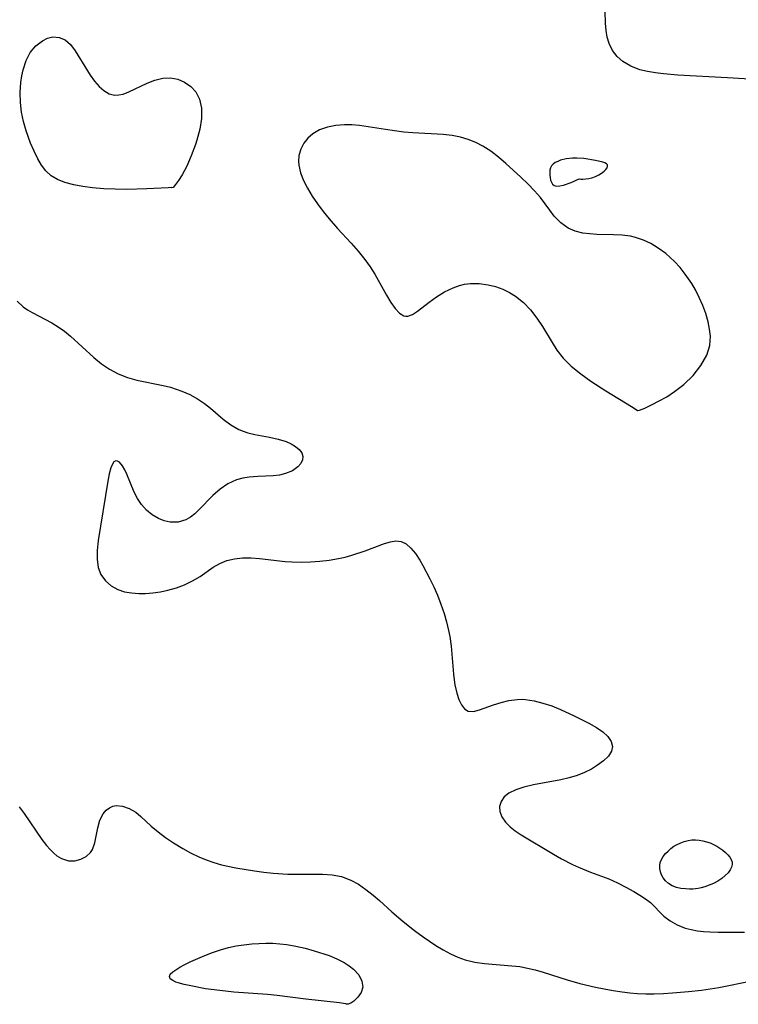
# Model space of a CAD drawing. Header units: metres. Extents: x 1073367 to 1082519, y 1569854 to 1574957.
# Tile 115 of 256: x 1074892 to 1075016, y 1572949 to 1573118. Entities that reach past the tile are written whole.
import ezdxf

# ---------------------------------------------------------------- set-up
doc = ezdxf.new("R2010")
doc.units = ezdxf.units.M
doc.layers.add('CGG_CurvaNivelLidar_v1', color=253, linetype='Continuous', lineweight=30)

msp = doc.modelspace()

# ---------------------------------------------------------------- linework, layer by layer
at = {"layer": 'CGG_CurvaNivelLidar_v1'}
for p, q in [((1074993.0243, 1573117.5938, 66.5), (1074992.9307, 1573121.7771, 66.5)), ((1074993.1163, 1573116.3727, 66.5), (1074993.0243, 1573117.5938, 66.5)), ((1074993.3039, 1573115.2062, 66.5), (1074993.1163, 1573116.3727, 66.5)), ((1074895.125, 1573113.7302, 66.5), (1074896.2488, 1573114.599, 66.5)), ((1074896.2488, 1573114.599, 66.5), (1074897.122, 1573115.0186, 66.5)), ((1074897.122, 1573115.0186, 66.5), (1074898.0146, 1573115.2336, 66.5)), ((1074898.0146, 1573115.2336, 66.5), (1074899.1419, 1573115.1726, 66.5)), ((1074899.1419, 1573115.1726, 66.5), (1074900.1779, 1573114.7349, 66.5)), ((1074900.1779, 1573114.7349, 66.5), (1074901.0631, 1573113.9401, 66.5)), ((1074901.0631, 1573113.9401, 66.5), (1074901.8542, 1573112.8832, 66.5)), ((1074993.6253, 1573114.11, 66.5), (1074993.3039, 1573115.2062, 66.5)), ((1074994.2116, 1573112.9375, 66.5), (1074993.6253, 1573114.11, 66.5)), ((1074893.4399, 1573111.1792, 66.5), (1074894.1622, 1573112.566, 66.5)), ((1074894.1622, 1573112.566, 66.5), (1074895.125, 1573113.7302, 66.5)), ((1074901.8542, 1573112.8832, 66.5), (1074903.9698, 1573109.4272, 66.5)), ((1074995.0093, 1573111.9005, 66.5), (1074994.2116, 1573112.9375, 66.5)), ((1074892.9204, 1573109.6064, 66.5), (1074893.4399, 1573111.1792, 66.5)), ((1074995.9979, 1573111.0199, 66.5), (1074995.0093, 1573111.9005, 66.5)), ((1074997.3786, 1573110.2096, 66.5), (1074995.9979, 1573111.0199, 66.5)), ((1074892.6869, 1573108.5387, 66.5), (1074892.9204, 1573109.6064, 66.5)), ((1074903.9698, 1573109.4272, 66.5), (1074904.4762, 1573108.6521, 66.5)), ((1074998.9465, 1573109.618, 66.5), (1074997.3786, 1573110.2096, 66.5)), ((1075000.2442, 1573109.2947, 66.5), (1074998.9465, 1573109.618, 66.5)), ((1075001.6057, 1573109.0582, 66.5), (1075000.2442, 1573109.2947, 66.5)), ((1075003.0163, 1573108.8843, 66.5), (1075001.6057, 1573109.0582, 66.5)), ((1075005.4635, 1573108.6854, 66.5), (1075003.0163, 1573108.8843, 66.5)), ((1074892.4045, 1573105.7143, 66.5), (1074892.5231, 1573107.4326, 66.5)), ((1074892.5231, 1573107.4326, 66.5), (1074892.6869, 1573108.5387, 66.5)), ((1074904.4762, 1573108.6521, 66.5), (1074905.2049, 1573107.644, 66.5)), ((1074905.2049, 1573107.644, 66.5), (1074905.9732, 1573106.7476, 66.5)), ((1074911.0943, 1573105.7937, 66.5), (1074914.2425, 1573107.2968, 66.5)), ((1074914.2425, 1573107.2968, 66.5), (1074915.5724, 1573107.8093, 66.5)), ((1074915.5724, 1573107.8093, 66.5), (1074916.9225, 1573108.149, 66.5)), ((1074916.9225, 1573108.149, 66.5), (1074918.2582, 1573108.2337, 66.5)), ((1074918.2582, 1573108.2337, 66.5), (1074919.5054, 1573108.0037, 66.5)), ((1074919.5054, 1573108.0037, 66.5), (1074920.6744, 1573107.4931, 66.5)), ((1074920.6744, 1573107.4931, 66.5), (1074921.728, 1573106.7405, 66.5)), ((1075014.0143, 1573108.2405, 66.5), (1075005.4635, 1573108.6854, 66.5)), ((1075021.421, 1573107.7776, 66.5), (1075014.0143, 1573108.2405, 66.5)), ((1074892.4537, 1573103.9667, 66.5), (1074892.4045, 1573105.7143, 66.5)), ((1074905.9732, 1573106.7476, 66.5), (1074906.7893, 1573106.0136, 66.5)), ((1074906.7893, 1573106.0136, 66.5), (1074907.734, 1573105.4726, 66.5)), ((1074907.734, 1573105.4726, 66.5), (1074908.6538, 1573105.2619, 66.5)), ((1074910.1068, 1573105.4352, 66.5), (1074911.0943, 1573105.7937, 66.5)), ((1074921.728, 1573106.7405, 66.5), (1074922.5936, 1573105.8063, 66.5)), ((1074922.5936, 1573105.8063, 66.5), (1074923.2321, 1573104.5555, 66.5)), ((1074892.6649, 1573102.3323, 66.5), (1074892.4537, 1573103.9667, 66.5)), ((1074908.6538, 1573105.2619, 66.5), (1074909.3851, 1573105.2813, 66.5)), ((1074909.3851, 1573105.2813, 66.5), (1074910.1068, 1573105.4352, 66.5)), ((1074923.2321, 1573104.5555, 66.5), (1074923.564, 1573102.9855, 66.5)), ((1074893.011, 1573100.7122, 66.5), (1074892.6649, 1573102.3323, 66.5)), ((1074923.564, 1573102.9855, 66.5), (1074923.5575, 1573101.2582, 66.5)), ((1074893.4646, 1573099.1213, 66.5), (1074893.011, 1573100.7122, 66.5)), ((1074923.5575, 1573101.2582, 66.5), (1074923.2769, 1573099.3965, 66.5)), ((1074894.2205, 1573097.0213, 66.5), (1074893.4646, 1573099.1213, 66.5)), ((1074923.2769, 1573099.3965, 66.5), (1074922.7846, 1573097.4841, 66.5)), ((1074943.8904, 1573099.2741, 67), (1074942.7008, 1573098.6224, 67)), ((1074945.239, 1573099.7347, 67), (1074943.8904, 1573099.2741, 67)), ((1074946.6686, 1573100.033, 67), (1074945.239, 1573099.7347, 67)), ((1074948.1723, 1573100.1655, 67), (1074946.6686, 1573100.033, 67)), ((1074949.4358, 1573100.1381, 67), (1074948.1723, 1573100.1655, 67)), ((1074950.7259, 1573100.0149, 67), (1074949.4358, 1573100.1381, 67)), ((1074955.1869, 1573099.3142, 67), (1074950.7259, 1573100.0149, 67)), ((1074956.7641, 1573099.091, 67), (1074955.1869, 1573099.3142, 67)), ((1074958.3522, 1573098.9114, 67), (1074956.7641, 1573099.091, 67)), ((1074959.9149, 1573098.7867, 67), (1074958.3522, 1573098.9114, 67)), ((1074965.1398, 1573098.4717, 67), (1074959.9149, 1573098.7867, 67)), ((1074894.8202, 1573095.6222, 66.5), (1074894.2205, 1573097.0213, 66.5)), ((1074922.7846, 1573097.4841, 66.5), (1074922.5494, 1573096.7449, 66.5)), ((1074941.8393, 1573097.8749, 67), (1074941.1482, 1573096.9824, 67)), ((1074942.7008, 1573098.6224, 67), (1074941.8393, 1573097.8749, 67)), ((1074966.6449, 1573098.3052, 67), (1074965.1398, 1573098.4717, 67)), ((1074968.1137, 1573098.0316, 67), (1074966.6449, 1573098.3052, 67)), ((1074969.4413, 1573097.6435, 67), (1074968.1137, 1573098.0316, 67)), ((1074970.7239, 1573097.1285, 67), (1074969.4413, 1573097.6435, 67)), ((1074971.9541, 1573096.4937, 67), (1074970.7239, 1573097.1285, 67)), ((1074895.4641, 1573094.3092, 66.5), (1074894.8202, 1573095.6222, 66.5)), ((1074922.5494, 1573096.7449, 66.5), (1074921.8345, 1573094.8264, 66.5)), ((1074940.6406, 1573095.9777, 67), (1074940.3394, 1573094.8873, 67)), ((1074941.1482, 1573096.9824, 67), (1074940.6406, 1573095.9777, 67)), ((1074973.328, 1573095.6051, 67), (1074971.9541, 1573096.4937, 67)), ((1074974.6381, 1573094.6015, 67), (1074973.328, 1573095.6051, 67)), ((1074896.1032, 1573093.2013, 66.5), (1074895.4641, 1573094.3092, 66.5)), ((1074921.8345, 1573094.8264, 66.5), (1074921.0446, 1573093.0659, 66.5)), ((1074940.3394, 1573094.8873, 67), (1074940.2678, 1573093.8394, 67)), ((1074940.2678, 1573093.8394, 67), (1074940.3176, 1573093.2247, 67)), ((1074975.902, 1573093.524, 67), (1074974.6381, 1573094.6015, 67)), ((1074984.3906, 1573093.662, 67), (1074984.0281, 1573093.411, 67)), ((1074984.8104, 1573093.8718, 67), (1074984.3906, 1573093.662, 67)), ((1074985.2712, 1573094.0477, 67), (1074984.8104, 1573093.8718, 67)), ((1074986.2705, 1573094.3089, 67), (1074985.2712, 1573094.0477, 67)), ((1074987.3275, 1573094.4368, 67), (1074986.2705, 1573094.3089, 67)), ((1074988.1222, 1573094.4287, 67), (1074987.3275, 1573094.4368, 67)), ((1074989.312, 1573094.3334, 67), (1074988.1222, 1573094.4287, 67)), ((1074991.298, 1573094.0413, 67), (1074989.312, 1573094.3334, 67)), ((1074992.5911, 1573093.7268, 67), (1074991.298, 1573094.0413, 67)), ((1074992.9313, 1573093.5929, 67), (1074992.5911, 1573093.7268, 67)), ((1074896.8436, 1573092.2288, 66.5), (1074896.1032, 1573093.2013, 66.5)), ((1074897.7627, 1573091.4113, 66.5), (1074896.8436, 1573092.2288, 66.5)), ((1074921.0446, 1573093.0659, 66.5), (1074920.2429, 1573091.5517, 66.5)), ((1074940.3176, 1573093.2247, 67), (1074940.6205, 1573091.9138, 67)), ((1074978.4922, 1573091.1329, 67), (1074975.902, 1573093.524, 67)), ((1074983.4682, 1573092.3664, 67), (1074983.4299, 1573091.9458, 67)), ((1074983.4299, 1573091.9458, 67), (1074983.4411, 1573091.5118, 67)), ((1074983.5678, 1573092.7591, 67), (1074983.4682, 1573092.3664, 67)), ((1074983.7455, 1573093.1077, 67), (1074983.5678, 1573092.7591, 67)), ((1074984.0281, 1573093.411, 67), (1074983.7455, 1573093.1077, 67)), ((1074992.3611, 1573091.8419, 67), (1074992.789, 1573092.163, 67)), ((1074992.789, 1573092.163, 67), (1074993.1034, 1573092.4747, 67)), ((1074993.1945, 1573093.4359, 67), (1074992.9313, 1573093.5929, 67)), ((1074993.1034, 1573092.4747, 67), (1074993.2883, 1573092.758, 67)), ((1074993.3516, 1573093.2474, 67), (1074993.1945, 1573093.4359, 67)), ((1074993.2883, 1573092.758, 67), (1074993.3772, 1573093.0183, 67)), ((1074993.3772, 1573093.0183, 67), (1074993.3516, 1573093.2474, 67)), ((1074898.8305, 1573090.7662, 66.5), (1074897.7627, 1573091.4113, 66.5)), ((1074900.0891, 1573090.2646, 66.5), (1074898.8305, 1573090.7662, 66.5)), ((1074901.6423, 1573089.862, 66.5), (1074900.0891, 1573090.2646, 66.5)), ((1074919.6479, 1573090.588, 66.5), (1074919.1287, 1573089.869, 66.5)), ((1074920.2429, 1573091.5517, 66.5), (1074919.6479, 1573090.588, 66.5)), ((1074940.6205, 1573091.9138, 67), (1074941.1398, 1573090.5854, 67)), ((1074941.1398, 1573090.5854, 67), (1074941.8232, 1573089.2475, 67)), ((1074979.6862, 1573089.9878, 67), (1074978.4922, 1573091.1329, 67)), ((1074983.4411, 1573091.5118, 67), (1074983.4945, 1573091.0786, 67)), ((1074983.4945, 1573091.0786, 67), (1074983.5871, 1573090.6616, 67)), ((1074983.5871, 1573090.6616, 67), (1074983.7204, 1573090.2789, 67)), ((1074983.7204, 1573090.2789, 67), (1074983.9006, 1573089.9525, 67)), ((1074985.8272, 1573089.7993, 67), (1074987.1083, 1573090.2339, 67)), ((1074987.1083, 1573090.2339, 67), (1074988.5, 1573090.8511, 67)), ((1074988.5, 1573090.8511, 67), (1074988.7947, 1573090.8109, 67)), ((1074988.7947, 1573090.8109, 67), (1074989.1543, 1573090.8174, 67)), ((1074989.1543, 1573090.8174, 67), (1074990.1297, 1573090.931, 67)), ((1074990.1297, 1573090.931, 67), (1074990.6817, 1573091.0604, 67)), ((1074990.6817, 1573091.0604, 67), (1074991.2792, 1573091.2685, 67)), ((1074991.2792, 1573091.2685, 67), (1074991.8484, 1573091.5359, 67)), ((1074991.8484, 1573091.5359, 67), (1074992.3611, 1573091.8419, 67)), ((1074903.1923, 1573089.5625, 66.5), (1074901.6423, 1573089.862, 66.5)), ((1074904.8782, 1573089.3265, 66.5), (1074903.1923, 1573089.5625, 66.5)), ((1074906.799, 1573089.1633, 66.5), (1074904.8782, 1573089.3265, 66.5)), ((1074908.7642, 1573089.0819, 66.5), (1074906.799, 1573089.1633, 66.5)), ((1074910.7097, 1573089.0623, 66.5), (1074908.7642, 1573089.0819, 66.5)), ((1074914.1859, 1573089.1385, 66.5), (1074910.7097, 1573089.0623, 66.5)), ((1074917.8486, 1573089.3365, 66.5), (1074914.1859, 1573089.1385, 66.5)), ((1074918.3582, 1573089.3539, 66.5), (1074917.8486, 1573089.3365, 66.5)), ((1074918.5, 1573089.3276, 66.5), (1074918.3582, 1573089.3539, 66.5)), ((1074918.6973, 1573089.3986, 66.5), (1074918.5, 1573089.3276, 66.5)), ((1074919.1287, 1573089.869, 66.5), (1074918.6973, 1573089.3986, 66.5)), ((1074941.8232, 1573089.2475, 67), (1074942.6298, 1573087.9066, 67)), ((1074980.8172, 1573088.8358, 67), (1074979.6862, 1573089.9878, 67)), ((1074981.8458, 1573087.6554, 67), (1074980.8172, 1573088.8358, 67)), ((1074983.9006, 1573089.9525, 67), (1074984.1825, 1573089.7225, 67)), ((1074984.1825, 1573089.7225, 67), (1074984.6323, 1573089.625, 67)), ((1074984.6323, 1573089.625, 67), (1074985.1961, 1573089.6624, 67)), ((1074985.1961, 1573089.6624, 67), (1074985.8272, 1573089.7993, 67)), ((1074942.6298, 1573087.9066, 67), (1074943.5224, 1573086.5791, 67)), ((1074983.4296, 1573085.4826, 67), (1074981.8458, 1573087.6554, 67)), ((1074943.5224, 1573086.5791, 67), (1074944.4905, 1573085.266, 67)), ((1074944.4905, 1573085.266, 67), (1074945.5255, 1573083.9794, 67)), ((1074984.2224, 1573084.4505, 67), (1074983.4296, 1573085.4826, 67)), ((1074945.5255, 1573083.9794, 67), (1074946.9589, 1573082.3564, 67)), ((1074985.318, 1573083.3201, 67), (1074984.2224, 1573084.4505, 67)), ((1074946.9589, 1573082.3564, 67), (1074949.3186, 1573079.8248, 67)), ((1074986.5795, 1573082.4203, 67), (1074985.318, 1573083.3201, 67)), ((1074987.8108, 1573081.8825, 67), (1074986.5795, 1573082.4203, 67)), ((1074989.1496, 1573081.5465, 67), (1074987.8108, 1573081.8825, 67)), ((1074990.3227, 1573081.3959, 67), (1074989.1496, 1573081.5465, 67)), ((1074991.5345, 1573081.3243, 67), (1074990.3227, 1573081.3959, 67)), ((1074994.4146, 1573081.2586, 67), (1074991.5345, 1573081.3243, 67)), ((1074995.8642, 1573081.1798, 67), (1074994.4146, 1573081.2586, 67)), ((1074997.2963, 1573081, 67), (1074995.8642, 1573081.1798, 67)), ((1074998.1729, 1573080.8104, 67), (1074997.2963, 1573081, 67)), ((1074999.525, 1573080.3581, 67), (1074998.1729, 1573080.8104, 67)), ((1075000.8297, 1573079.7396, 67), (1074999.525, 1573080.3581, 67)), ((1074949.3186, 1573079.8248, 67), (1074950.5355, 1573078.4504, 67)), ((1074950.5355, 1573078.4504, 67), (1074951.6679, 1573077.0359, 67)), ((1075002.0843, 1573078.9804, 67), (1075000.8297, 1573079.7396, 67)), ((1075003.3807, 1573078.0179, 67), (1075002.0843, 1573078.9804, 67)), ((1074951.6679, 1573077.0359, 67), (1074952.5575, 1573075.7645, 67)), ((1075004.133, 1573077.366, 67), (1075003.3807, 1573078.0179, 67)), ((1075004.8556, 1573076.6707, 67), (1075004.133, 1573077.366, 67)), ((1074952.5575, 1573075.7645, 67), (1074953.3687, 1573074.4711, 67)), ((1075005.8321, 1573075.615, 67), (1075004.8556, 1573076.6707, 67)), ((1075006.7422, 1573074.4902, 67), (1075005.8321, 1573075.615, 67)), ((1074953.3687, 1573074.4711, 67), (1074955.389, 1573070.8923, 67)), ((1075007.8356, 1573072.89, 67), (1075006.7422, 1573074.4902, 67)), ((1074965.3579, 1573071.4566, 67), (1074966.8376, 1573072.1705, 67)), ((1074966.8376, 1573072.1705, 67), (1074967.9416, 1573072.5607, 67)), ((1074967.9416, 1573072.5607, 67), (1074968.7768, 1573072.7606, 67)), ((1074968.7768, 1573072.7606, 67), (1074969.8033, 1573072.8986, 67)), ((1074969.8033, 1573072.8986, 67), (1074971.332, 1573072.8985, 67)), ((1074971.332, 1573072.8985, 67), (1074972.8657, 1573072.6873, 67)), ((1074972.8657, 1573072.6873, 67), (1074974.1256, 1573072.3711, 67)), ((1074974.1256, 1573072.3711, 67), (1074975.3557, 1573071.9299, 67)), ((1074975.3557, 1573071.9299, 67), (1074976.5373, 1573071.3577, 67)), ((1075008.4676, 1573071.7994, 67), (1075007.8356, 1573072.89, 67)), ((1075009.1453, 1573070.4681, 67), (1075008.4676, 1573071.7994, 67)), ((1074955.389, 1573070.8923, 67), (1074956.1257, 1573069.6545, 67)), ((1074962.6902, 1573069.6997, 67), (1074963.9671, 1573070.6128, 67)), ((1074963.9671, 1573070.6128, 67), (1074965.3579, 1573071.4566, 67)), ((1074976.5373, 1573071.3577, 67), (1074977.5727, 1573070.7033, 67)), ((1074977.5727, 1573070.7033, 67), (1074978.9104, 1573069.6083, 67)), ((1075009.7444, 1573069.1043, 67), (1075009.1453, 1573070.4681, 67)), ((1074891.8931, 1573069.8403, 66.5), (1074892.936, 1573068.8964, 66.5)), ((1074892.936, 1573068.8964, 66.5), (1074893.6893, 1573068.3912, 66.5)), ((1074893.6893, 1573068.3912, 66.5), (1074894.4968, 1573067.9324, 66.5)), ((1074956.1257, 1573069.6545, 67), (1074956.861, 1573068.5961, 67)), ((1074956.861, 1573068.5961, 67), (1074957.6101, 1573067.7901, 67)), ((1074960.732, 1573068.1412, 67), (1074962.6902, 1573069.6997, 67)), ((1074978.9104, 1573069.6083, 67), (1074980.131, 1573068.3456, 67)), ((1074980.131, 1573068.3456, 67), (1074981.2397, 1573066.9561, 67)), ((1075010.2562, 1573067.7182, 67), (1075009.7444, 1573069.1043, 67)), ((1074894.4968, 1573067.9324, 66.5), (1074897.8858, 1573066.1326, 66.5)), ((1074957.6101, 1573067.7901, 67), (1074958.3892, 1573067.3278, 67)), ((1074958.3892, 1573067.3278, 67), (1074958.6814, 1573067.2666, 67)), ((1074958.6814, 1573067.2666, 67), (1074959.05, 1573067.2774, 67)), ((1074959.05, 1573067.2774, 67), (1074959.8656, 1573067.572, 67)), ((1074959.8656, 1573067.572, 67), (1074960.732, 1573068.1412, 67)), ((1074981.2397, 1573066.9561, 67), (1074982.2154, 1573065.5138, 67)), ((1075010.6649, 1573066.3183, 67), (1075010.2562, 1573067.7182, 67)), ((1074897.8858, 1573066.1326, 66.5), (1074898.9754, 1573065.4634, 66.5)), ((1074898.9754, 1573065.4634, 66.5), (1074900.0328, 1573064.72, 66.5)), ((1074982.2154, 1573065.5138, 67), (1074983.8383, 1573062.7408, 67)), ((1075010.9223, 1573065.0697, 67), (1075010.6649, 1573066.3183, 67)), ((1075011.0564, 1573063.8229, 67), (1075010.9223, 1573065.0697, 67)), ((1074900.0328, 1573064.72, 66.5), (1074901.0932, 1573063.8566, 66.5)), ((1074901.0932, 1573063.8566, 66.5), (1074905.0591, 1573060.1935, 66.5)), ((1075010.9459, 1573062.2441, 67), (1075011.0564, 1573063.8229, 67)), ((1074983.8383, 1573062.7408, 67), (1074984.6671, 1573061.4269, 67)), ((1075010.4262, 1573060.5799, 67), (1075010.9459, 1573062.2441, 67)), ((1074905.0591, 1573060.1935, 66.5), (1074906.3868, 1573059.116, 66.5)), ((1074984.6671, 1573061.4269, 67), (1074985.7329, 1573060.0812, 67)), ((1074985.7329, 1573060.0812, 67), (1074987.143, 1573058.692, 67)), ((1075009.4344, 1573058.7967, 67), (1075010.4262, 1573060.5799, 67)), ((1074906.3868, 1573059.116, 66.5), (1074907.7854, 1573058.1556, 66.5)), ((1074907.7854, 1573058.1556, 66.5), (1074909.266, 1573057.3552, 66.5)), ((1074987.143, 1573058.692, 67), (1074988.7633, 1573057.3712, 67)), ((1075008.0793, 1573057.0911, 67), (1075009.4344, 1573058.7967, 67)), ((1074909.266, 1573057.3552, 66.5), (1074910.8577, 1573056.7432, 66.5)), ((1074910.8577, 1573056.7432, 66.5), (1074912.4617, 1573056.312, 66.5)), ((1074988.7633, 1573057.3712, 67), (1074990.4988, 1573056.1254, 67)), ((1075006.4651, 1573055.5331, 67), (1075008.0793, 1573057.0911, 67)), ((1074912.4617, 1573056.312, 66.5), (1074917.0063, 1573055.3764, 66.5)), ((1074917.0063, 1573055.3764, 66.5), (1074918.2367, 1573055.0644, 66.5)), ((1074918.2367, 1573055.0644, 66.5), (1074919.2388, 1573054.7638, 66.5)), ((1074919.2388, 1573054.7638, 66.5), (1074920.2177, 1573054.4167, 66.5)), ((1074990.4988, 1573056.1254, 67), (1074993.0707, 1573054.4499, 67)), ((1075004.8916, 1573054.3151, 67), (1075006.4651, 1573055.5331, 67)), ((1074920.2177, 1573054.4167, 66.5), (1074921.6012, 1573053.811, 66.5)), ((1074921.6012, 1573053.811, 66.5), (1074922.9074, 1573053.0967, 66.5)), ((1074922.9074, 1573053.0967, 66.5), (1074924.1201, 1573052.2795, 66.5)), ((1074993.0707, 1573054.4499, 67), (1074997.5099, 1573051.7424, 67)), ((1075002.262, 1573052.7074, 67), (1075003.5562, 1573053.4463, 67)), ((1075003.5562, 1573053.4463, 67), (1075004.8916, 1573054.3151, 67)), ((1074924.1201, 1573052.2795, 66.5), (1074925.1309, 1573051.462, 66.5)), ((1074925.1309, 1573051.462, 66.5), (1074927.3365, 1573049.5691, 66.5)), ((1074997.5099, 1573051.7424, 67), (1074998.2768, 1573051.2399, 67)), ((1074998.8768, 1573051.143, 67), (1074999.7777, 1573051.4983, 67)), ((1074999.7777, 1573051.4983, 67), (1075001.0704, 1573052.0958, 67)), ((1075001.0704, 1573052.0958, 67), (1075002.262, 1573052.7074, 67)), ((1074998.2768, 1573051.2399, 67), (1074998.5, 1573051.0592, 67)), ((1074998.5, 1573051.0592, 67), (1074998.5812, 1573051.0552, 67)), ((1074998.5812, 1573051.0552, 67), (1074998.8768, 1573051.143, 67)), ((1074927.3365, 1573049.5691, 66.5), (1074928.6208, 1573048.6172, 66.5)), ((1074928.6208, 1573048.6172, 66.5), (1074929.9839, 1573047.8277, 66.5)), ((1074929.9839, 1573047.8277, 66.5), (1074930.7502, 1573047.4981, 66.5)), ((1074930.7502, 1573047.4981, 66.5), (1074931.5392, 1573047.2316, 66.5)), ((1074931.5392, 1573047.2316, 66.5), (1074932.7758, 1573046.9265, 66.5)), ((1074932.7758, 1573046.9265, 66.5), (1074935.2718, 1573046.4767, 66.5)), ((1074935.2718, 1573046.4767, 66.5), (1074936.7468, 1573046.1544, 66.5)), ((1074936.7468, 1573046.1544, 66.5), (1074938.1146, 1573045.7287, 66.5)), ((1074938.1146, 1573045.7287, 66.5), (1074938.9974, 1573045.3381, 66.5)), ((1074938.9974, 1573045.3381, 66.5), (1074939.7593, 1573044.8807, 66.5)), ((1074939.7593, 1573044.8807, 66.5), (1074940.3806, 1573044.3535, 66.5)), ((1074940.3806, 1573044.3535, 66.5), (1074940.8091, 1573043.7811, 66.5)), ((1074940.8091, 1573043.7811, 66.5), (1074941.0039, 1573043.18, 66.5)), ((1074941.0039, 1573043.18, 66.5), (1074940.9349, 1573042.5741, 66.5)), ((1074907.9908, 1573041.2007, 66.5), (1074907.7085, 1573040.1738, 66.5)), ((1074908.264, 1573041.8506, 66.5), (1074907.9908, 1573041.2007, 66.5)), ((1074908.5441, 1573042.2372, 66.5), (1074908.264, 1573041.8506, 66.5)), ((1074908.8618, 1573042.4213, 66.5), (1074908.5441, 1573042.2372, 66.5)), ((1074909.1707, 1573042.393, 66.5), (1074908.8618, 1573042.4213, 66.5)), ((1074909.4917, 1573042.1987, 66.5), (1074909.1707, 1573042.393, 66.5)), ((1074910.0301, 1573041.5443, 66.5), (1074909.4917, 1573042.1987, 66.5)), ((1074910.3854, 1573040.8918, 66.5), (1074910.0301, 1573041.5443, 66.5)), ((1074940.1447, 1573041.4161, 66.5), (1074939.2004, 1573040.7337, 66.5)), ((1074940.6356, 1573041.9784, 66.5), (1074940.1447, 1573041.4161, 66.5)), ((1074940.9349, 1573042.5741, 66.5), (1074940.6356, 1573041.9784, 66.5)), ((1074907.7085, 1573040.1738, 66.5), (1074907.4598, 1573038.9489, 66.5)), ((1074910.7324, 1573040.1214, 66.5), (1074910.3854, 1573040.8918, 66.5)), ((1074912.0197, 1573037.0728, 66.5), (1074910.7324, 1573040.1214, 66.5)), ((1074931.7581, 1573039.6207, 66.5), (1074930.6649, 1573039.4544, 66.5)), ((1074933.265, 1573039.7274, 66.5), (1074931.7581, 1573039.6207, 66.5)), ((1074935.9085, 1573039.8572, 66.5), (1074933.265, 1573039.7274, 66.5)), ((1074936.9998, 1573039.9919, 66.5), (1074935.9085, 1573039.8572, 66.5)), ((1074938.0155, 1573040.2267, 66.5), (1074936.9998, 1573039.9919, 66.5)), ((1074939.2004, 1573040.7337, 66.5), (1074938.0155, 1573040.2267, 66.5)), ((1074907.4598, 1573038.9489, 66.5), (1074905.8436, 1573028.7553, 66.5)), ((1074928.136, 1573038.4946, 66.5), (1074926.7726, 1573037.5713, 66.5)), ((1074929.6045, 1573039.1703, 66.5), (1074928.136, 1573038.4946, 66.5)), ((1074930.6649, 1573039.4544, 66.5), (1074929.6045, 1573039.1703, 66.5)), ((1074912.5911, 1573035.9545, 66.5), (1074912.0197, 1573037.0728, 66.5)), ((1074925.5195, 1573036.4798, 66.5), (1074923.1949, 1573034.0424, 66.5)), ((1074926.7726, 1573037.5713, 66.5), (1074925.5195, 1573036.4798, 66.5)), ((1074913.2704, 1573034.9086, 66.5), (1074912.5911, 1573035.9545, 66.5)), ((1074914.1285, 1573033.9426, 66.5), (1074913.2704, 1573034.9086, 66.5)), ((1074915.1135, 1573033.1311, 66.5), (1074914.1285, 1573033.9426, 66.5)), ((1074916.1923, 1573032.498, 66.5), (1074915.1135, 1573033.1311, 66.5)), ((1074921.6912, 1573032.7315, 66.5), (1074920.8754, 1573032.2668, 66.5)), ((1074922.4576, 1573033.337, 66.5), (1074921.6912, 1573032.7315, 66.5)), ((1074923.1949, 1573034.0424, 66.5), (1074922.4576, 1573033.337, 66.5)), ((1074917.1952, 1573032.1112, 66.5), (1074916.1923, 1573032.498, 66.5)), ((1074918.2216, 1573031.8977, 66.5), (1074917.1952, 1573032.1112, 66.5)), ((1074919.586, 1573031.9051, 66.5), (1074918.2216, 1573031.8977, 66.5)), ((1074920.8754, 1573032.2668, 66.5), (1074919.586, 1573031.9051, 66.5)), ((1074905.8436, 1573028.7553, 66.5), (1074905.6648, 1573027.0288, 66.5)), ((1074951.7218, 1573026.9709, 66.5), (1074955.0223, 1573028.203, 66.5)), ((1074955.0223, 1573028.203, 66.5), (1074956.0495, 1573028.5157, 66.5)), ((1074956.0495, 1573028.5157, 66.5), (1074957.0047, 1573028.6685, 66.5)), ((1074957.0047, 1573028.6685, 66.5), (1074957.8855, 1573028.5881, 66.5)), ((1074957.8855, 1573028.5881, 66.5), (1074958.771, 1573028.1638, 66.5)), ((1074958.771, 1573028.1638, 66.5), (1074959.5856, 1573027.4405, 66.5)), ((1074905.6648, 1573027.0288, 66.5), (1074905.636, 1573025.5267, 66.5)), ((1074948.2706, 1573025.8974, 66.5), (1074949.4256, 1573026.2085, 66.5)), ((1074949.4256, 1573026.2085, 66.5), (1074951.7218, 1573026.9709, 66.5)), ((1074959.5856, 1573027.4405, 66.5), (1074960.3523, 1573026.4892, 66.5)), ((1074960.3523, 1573026.4892, 66.5), (1074961.0901, 1573025.3677, 66.5)), ((1074905.636, 1573025.5267, 66.5), (1074905.8259, 1573024.1321, 66.5)), ((1074925.6187, 1573024.146, 66.5), (1074926.7223, 1573024.8109, 66.5)), ((1074926.7223, 1573024.8109, 66.5), (1074927.9198, 1573025.2921, 66.5)), ((1074927.9198, 1573025.2921, 66.5), (1074929.2286, 1573025.6032, 66.5)), ((1074929.2286, 1573025.6032, 66.5), (1074930.6492, 1573025.7577, 66.5)), ((1074930.6492, 1573025.7577, 66.5), (1074932.1309, 1573025.7677, 66.5)), ((1074932.1309, 1573025.7677, 66.5), (1074933.5502, 1573025.668, 66.5)), ((1074933.5502, 1573025.668, 66.5), (1074937.9633, 1573025.1549, 66.5)), ((1074937.9633, 1573025.1549, 66.5), (1074939.101, 1573025.0695, 66.5)), ((1074939.101, 1573025.0695, 66.5), (1074940.7106, 1573025.0269, 66.5)), ((1074940.7106, 1573025.0269, 66.5), (1074942.3294, 1573025.0706, 66.5)), ((1074942.3294, 1573025.0706, 66.5), (1074943.9465, 1573025.192, 66.5)), ((1074943.9465, 1573025.192, 66.5), (1074945.5504, 1573025.386, 66.5)), ((1074945.5504, 1573025.386, 66.5), (1074947.1283, 1573025.6513, 66.5)), ((1074947.1283, 1573025.6513, 66.5), (1074948.2706, 1573025.8974, 66.5)), ((1074961.0901, 1573025.3677, 66.5), (1074961.6297, 1573024.4497, 66.5)), ((1074961.6297, 1573024.4497, 66.5), (1074962.8435, 1573022.1545, 66.5)), ((1074905.8259, 1573024.1321, 66.5), (1074906.3063, 1573022.8874, 66.5)), ((1074906.3063, 1573022.8874, 66.5), (1074907.063, 1573021.8096, 66.5)), ((1074922.0506, 1573021.8212, 66.5), (1074923.3442, 1573022.5834, 66.5)), ((1074923.3442, 1573022.5834, 66.5), (1074925.6187, 1573024.146, 66.5)), ((1074907.063, 1573021.8096, 66.5), (1074908.0472, 1573020.9485, 66.5)), ((1074908.0472, 1573020.9485, 66.5), (1074909.2262, 1573020.3076, 66.5)), ((1074919.2619, 1573020.6128, 66.5), (1074920.6629, 1573021.1428, 66.5)), ((1074920.6629, 1573021.1428, 66.5), (1074922.0506, 1573021.8212, 66.5)), ((1074962.8435, 1573022.1545, 66.5), (1074963.5025, 1573020.7741, 66.5)), ((1074909.2262, 1573020.3076, 66.5), (1074910.3388, 1573019.9505, 66.5)), ((1074910.3388, 1573019.9505, 66.5), (1074911.5348, 1573019.7386, 66.5)), ((1074911.5348, 1573019.7386, 66.5), (1074912.7901, 1573019.6483, 66.5)), ((1074912.7901, 1573019.6483, 66.5), (1074913.9519, 1573019.6566, 66.5)), ((1074913.9519, 1573019.6566, 66.5), (1074915.236, 1573019.753, 66.5)), ((1074915.236, 1573019.753, 66.5), (1074916.5247, 1573019.9344, 66.5)), ((1074916.5247, 1573019.9344, 66.5), (1074917.8029, 1573020.1986, 66.5)), ((1074917.8029, 1573020.1986, 66.5), (1074919.2619, 1573020.6128, 66.5)), ((1074963.5025, 1573020.7741, 66.5), (1074964.1273, 1573019.3464, 66.5)), ((1074964.1273, 1573019.3464, 66.5), (1074964.7369, 1573017.7909, 66.5)), ((1074964.7369, 1573017.7909, 66.5), (1074965.2832, 1573016.2019, 66.5)), ((1074965.2832, 1573016.2019, 66.5), (1074965.7077, 1573014.7626, 66.5)), ((1074965.7077, 1573014.7626, 66.5), (1074966.0581, 1573013.3079, 66.5)), ((1074966.0581, 1573013.3079, 66.5), (1074966.2589, 1573012.2341, 66.5)), ((1074966.2589, 1573012.2341, 66.5), (1074966.4776, 1573010.585, 66.5)), ((1074966.4776, 1573010.585, 66.5), (1074966.8878, 1573005.7764, 66.5)), ((1074966.8878, 1573005.7764, 66.5), (1074967.0021, 1573004.8383, 66.5)), ((1074967.0021, 1573004.8383, 66.5), (1074967.1424, 1573003.937, 66.5)), ((1074967.1424, 1573003.937, 66.5), (1074967.442, 1573002.5459, 66.5)), ((1074967.442, 1573002.5459, 66.5), (1074967.799, 1573001.4409, 66.5)), ((1074967.799, 1573001.4409, 66.5), (1074968.2437, 1573000.5155, 66.5)), ((1074973.788, 1573000.5258, 66.5), (1074975.0751, 1573000.9333, 66.5)), ((1074975.0751, 1573000.9333, 66.5), (1074976.4303, 1573001.2594, 66.5)), ((1074976.4303, 1573001.2594, 66.5), (1074977.8334, 1573001.4491, 66.5)), ((1074977.8334, 1573001.4491, 66.5), (1074978.7301, 1573001.4706, 66.5)), ((1074978.7301, 1573001.4706, 66.5), (1074979.2913, 1573001.4394, 66.5)), ((1074979.2913, 1573001.4394, 66.5), (1074980.7781, 1573001.2172, 66.5)), ((1074980.7781, 1573001.2172, 66.5), (1074982.2787, 1573000.831, 66.5)), ((1074982.2787, 1573000.831, 66.5), (1074983.7828, 1573000.323, 66.5)), ((1074968.2437, 1573000.5155, 66.5), (1074968.7807, 1572999.819, 66.5)), ((1074968.7807, 1572999.819, 66.5), (1074969.4196, 1572999.4126, 66.5)), ((1074969.4196, 1572999.4126, 66.5), (1074970.3268, 1572999.356, 66.5)), ((1074970.3268, 1572999.356, 66.5), (1074971.386, 1572999.6349, 66.5)), ((1074971.386, 1572999.6349, 66.5), (1074973.788, 1573000.5258, 66.5)), ((1074983.7828, 1573000.323, 66.5), (1074985.2794, 1572999.7277, 66.5)), ((1074985.2794, 1572999.7277, 66.5), (1074987.6493, 1572998.654, 66.5)), ((1074987.6493, 1572998.654, 66.5), (1074990.1838, 1572997.3721, 66.5)), ((1074990.1838, 1572997.3721, 66.5), (1074991.4603, 1572996.6277, 66.5)), ((1074991.4603, 1572996.6277, 66.5), (1074992.547, 1572995.8599, 66.5)), ((1074992.547, 1572995.8599, 66.5), (1074993.4209, 1572995.0573, 66.5)), ((1074993.4209, 1572995.0573, 66.5), (1074994.0161, 1572994.2289, 66.5)), ((1074994.0161, 1572994.2289, 66.5), (1074994.2486, 1572993.3822, 66.5)), ((1074994.0599, 1572992.5445, 66.5), (1074993.5193, 1572991.7121, 66.5)), ((1074994.2486, 1572993.3822, 66.5), (1074994.0599, 1572992.5445, 66.5)), ((1074992.703, 1572990.9023, 66.5), (1074991.67, 1572990.1336, 66.5)), ((1074993.5193, 1572991.7121, 66.5), (1074992.703, 1572990.9023, 66.5)), ((1074989.4085, 1572988.9134, 66.5), (1074988.137, 1572988.406, 66.5)), ((1074990.5939, 1572989.4934, 66.5), (1074989.4085, 1572988.9134, 66.5)), ((1074991.67, 1572990.1336, 66.5), (1074990.5939, 1572989.4934, 66.5)), ((1074985.3202, 1572987.6186, 66.5), (1074980.6303, 1572986.7616, 66.5)), ((1074986.751, 1572987.9689, 66.5), (1074985.3202, 1572987.6186, 66.5)), ((1074988.137, 1572988.406, 66.5), (1074986.751, 1572987.9689, 66.5)), ((1074977.6091, 1572985.9294, 66.5), (1074976.4321, 1572985.3497, 66.5)), ((1074978.9917, 1572986.3754, 66.5), (1074977.6091, 1572985.9294, 66.5)), ((1074980.6303, 1572986.7616, 66.5), (1074978.9917, 1572986.3754, 66.5)), ((1074975.0627, 1572983.9275, 66.5), (1074974.7952, 1572983.0815, 66.5)), ((1074975.6225, 1572984.6948, 66.5), (1074975.0627, 1572983.9275, 66.5)), ((1074976.4321, 1572985.3497, 66.5), (1074975.6225, 1572984.6948, 66.5)), ((1074892.2657, 1572982.9791, 66), (1074893.0952, 1572981.8471, 66)), ((1074906.7041, 1572981.819, 66), (1074907.2022, 1572982.4067, 66)), ((1074907.2022, 1572982.4067, 66), (1074907.7948, 1572982.8501, 66)), ((1074907.7948, 1572982.8501, 66), (1074908.3304, 1572983.0834, 66)), ((1074908.3304, 1572983.0834, 66), (1074908.907, 1572983.2012, 66)), ((1074908.907, 1572983.2012, 66), (1074910.018, 1572983.1229, 66)), ((1074910.018, 1572983.1229, 66), (1074911.1577, 1572982.7231, 66)), ((1074911.1577, 1572982.7231, 66), (1074912.2779, 1572982.0532, 66)), ((1074912.2779, 1572982.0532, 66), (1074913.1523, 1572981.3391, 66)), ((1074974.7952, 1572983.0815, 66.5), (1074974.8593, 1572982.1733, 66.5)), ((1074974.8593, 1572982.1733, 66.5), (1074975.2252, 1572981.2522, 66.5)), ((1074893.0952, 1572981.8471, 66), (1074896.1709, 1572977.3591, 66)), ((1074905.7548, 1572979.4169, 66), (1074906.1303, 1572980.6952, 66)), ((1074906.1303, 1572980.6952, 66), (1074906.7041, 1572981.819, 66)), ((1074913.1523, 1572981.3391, 66), (1074914.9432, 1572979.675, 66)), ((1074975.2252, 1572981.2522, 66.5), (1074975.8494, 1572980.3544, 66.5)), ((1074975.8494, 1572980.3544, 66.5), (1074976.6082, 1572979.5861, 66.5)), ((1074905.2667, 1572976.832, 66), (1074905.7548, 1572979.4169, 66)), ((1074914.9432, 1572979.675, 66), (1074916.118, 1572978.6865, 66)), ((1074916.118, 1572978.6865, 66), (1074917.3946, 1572977.7244, 66)), ((1074976.6082, 1572979.5861, 66.5), (1074977.5126, 1572978.859, 66.5)), ((1074977.5126, 1572978.859, 66.5), (1074978.5274, 1572978.1667, 66.5)), ((1074896.1709, 1572977.3591, 66), (1074896.9366, 1572976.3614, 66)), ((1074917.3946, 1572977.7244, 66), (1074918.753, 1572976.8004, 66)), ((1074978.5274, 1572978.1667, 66.5), (1074984.0949, 1572974.8602, 66.5)), ((1075005.952, 1572976.8262, 66.5), (1075006.5684, 1572977.0422, 66.5)), ((1075006.5684, 1572977.0422, 66.5), (1075007.2014, 1572977.2026, 66.5)), ((1075007.2014, 1572977.2026, 66.5), (1075007.8446, 1572977.303, 66.5)), ((1075007.8446, 1572977.303, 66.5), (1075008.4926, 1572977.3335, 66.5)), ((1075008.4926, 1572977.3335, 66.5), (1075009.127, 1572977.2863, 66.5)), ((1075009.127, 1572977.2863, 66.5), (1075009.7578, 1572977.1734, 66.5)), ((1075009.7578, 1572977.1734, 66.5), (1075010.3811, 1572977.0063, 66.5)), ((1075010.3811, 1572977.0063, 66.5), (1075010.9919, 1572976.7914, 66.5)), ((1074896.9366, 1572976.3614, 66), (1074897.5567, 1572975.6458, 66)), ((1074897.5567, 1572975.6458, 66), (1074898.1948, 1572975.0149, 66)), ((1074904.4953, 1572975.1376, 66), (1074904.8542, 1572975.6877, 66)), ((1074904.8542, 1572975.6877, 66), (1074905.2667, 1572976.832, 66)), ((1074918.753, 1572976.8004, 66), (1074920.367, 1572975.8171, 66)), ((1074920.367, 1572975.8171, 66), (1074921.7181, 1572975.0836, 66)), ((1075003.3184, 1572974.9526, 66.5), (1075003.7656, 1572975.4066, 66.5)), ((1075003.7656, 1572975.4066, 66.5), (1075004.2592, 1572975.8305, 66.5)), ((1075004.2592, 1572975.8305, 66.5), (1075004.7918, 1572976.2167, 66.5)), ((1075004.7918, 1572976.2167, 66.5), (1075005.3605, 1572976.5539, 66.5)), ((1075005.3605, 1572976.5539, 66.5), (1075005.952, 1572976.8262, 66.5)), ((1075010.9919, 1572976.7914, 66.5), (1075011.5842, 1572976.5308, 66.5)), ((1075011.5842, 1572976.5308, 66.5), (1075012.1379, 1572976.2335, 66.5)), ((1075012.1379, 1572976.2335, 66.5), (1075013.1621, 1572975.5444, 66.5)), ((1075013.1621, 1572975.5444, 66.5), (1075013.6219, 1572975.1669, 66.5)), ((1074898.1948, 1572975.0149, 66), (1074898.7297, 1572974.5796, 66)), ((1074898.7297, 1572974.5796, 66), (1074899.5187, 1572974.1064, 66)), ((1074899.5187, 1572974.1064, 66), (1074900.7444, 1572973.7401, 66)), ((1074900.7444, 1572973.7401, 66), (1074901.8187, 1572973.7325, 66)), ((1074901.8187, 1572973.7325, 66), (1074902.8401, 1572973.9792, 66)), ((1074902.8401, 1572973.9792, 66), (1074903.7529, 1572974.4523, 66)), ((1074903.7529, 1572974.4523, 66), (1074904.4953, 1572975.1376, 66)), ((1074921.7181, 1572975.0836, 66), (1074923.1109, 1572974.4181, 66)), ((1074923.1109, 1572974.4181, 66), (1074924.3977, 1572973.8909, 66)), ((1074924.3977, 1572973.8909, 66), (1074925.7121, 1572973.435, 66)), ((1074984.0949, 1572974.8602, 66.5), (1074985.4768, 1572974.0724, 66.5)), ((1074985.4768, 1572974.0724, 66.5), (1074987.3643, 1572973.1105, 66.5)), ((1075002.4193, 1572973.4398, 66.5), (1075002.6214, 1572973.969, 66.5)), ((1075002.6214, 1572973.969, 66.5), (1075002.9305, 1572974.4729, 66.5)), ((1075002.9305, 1572974.4729, 66.5), (1075003.3184, 1572974.9526, 66.5)), ((1075013.6219, 1572975.1669, 66.5), (1075014.0335, 1572974.7734, 66.5)), ((1075014.0335, 1572974.7734, 66.5), (1075014.3808, 1572974.3661, 66.5)), ((1075014.3808, 1572974.3661, 66.5), (1075014.6411, 1572973.9459, 66.5)), ((1075014.6411, 1572973.9459, 66.5), (1075014.7833, 1572973.5122, 66.5)), ((1074925.7121, 1572973.435, 66), (1074927.0496, 1572973.054, 66)), ((1074927.0496, 1572973.054, 66), (1074929.5102, 1572972.5257, 66)), ((1074929.5102, 1572972.5257, 66), (1074932.6883, 1572971.9828, 66)), ((1074932.6883, 1572971.9828, 66), (1074934.2894, 1572971.767, 66)), ((1074987.3643, 1572973.1105, 66.5), (1074988.381, 1572972.6491, 66.5)), ((1074988.381, 1572972.6491, 66.5), (1074990.4397, 1572971.8014, 66.5)), ((1075002.3499, 1572972.9194, 66.5), (1075002.4193, 1572973.4398, 66.5)), ((1075002.3815, 1572972.3839, 66.5), (1075002.3499, 1572972.9194, 66.5)), ((1075002.4935, 1572971.8431, 66.5), (1075002.3815, 1572972.3839, 66.5)), ((1075002.6715, 1572971.307, 66.5), (1075002.4935, 1572971.8431, 66.5)), ((1075014.4342, 1572972.157, 66.5), (1075014.0927, 1572971.6806, 66.5)), ((1075014.6556, 1572972.614, 66.5), (1075014.4342, 1572972.157, 66.5)), ((1075014.7809, 1572973.0676, 66.5), (1075014.6556, 1572972.614, 66.5)), ((1075014.7833, 1572973.5122, 66.5), (1075014.7809, 1572973.0676, 66.5)), ((1074934.2894, 1572971.767, 66), (1074935.893, 1572971.6011, 66)), ((1074935.893, 1572971.6011, 66), (1074938.4039, 1572971.4569, 66)), ((1074938.4039, 1572971.4569, 66), (1074939.6887, 1572971.4307, 66)), ((1074939.6887, 1572971.4307, 66), (1074944.4033, 1572971.4454, 66)), ((1074944.4033, 1572971.4454, 66), (1074946.0527, 1572971.3316, 66)), ((1074946.0527, 1572971.3316, 66), (1074947.6377, 1572971.0301, 66)), ((1074947.6377, 1572971.0301, 66), (1074949.2433, 1572970.4224, 66)), ((1074949.2433, 1572970.4224, 66), (1074950.5694, 1572969.6888, 66)), ((1074990.4397, 1572971.8014, 66.5), (1074993.589, 1572970.604, 66.5)), ((1074993.589, 1572970.604, 66.5), (1074995.0828, 1572969.9654, 66.5)), ((1075002.929, 1572970.7797, 66.5), (1075002.6715, 1572971.307, 66.5)), ((1075003.3215, 1572970.2649, 66.5), (1075002.929, 1572970.7797, 66.5)), ((1075003.8383, 1572969.8001, 66.5), (1075003.3215, 1572970.2649, 66.5)), ((1075012.3394, 1572970.2347, 66.5), (1075011.6118, 1572969.839, 66.5)), ((1075013.0154, 1572970.6913, 66.5), (1075012.3394, 1572970.2347, 66.5)), ((1075013.6097, 1572971.1825, 66.5), (1075013.0154, 1572970.6913, 66.5)), ((1075014.0927, 1572971.6806, 66.5), (1075013.6097, 1572971.1825, 66.5)), ((1074950.5694, 1572969.6888, 66), (1074951.8511, 1572968.8102, 66)), ((1074951.8511, 1572968.8102, 66), (1074953.0986, 1572967.8234, 66)), ((1074995.0828, 1572969.9654, 66.5), (1074996.5371, 1572969.2252, 66.5)), ((1074996.5371, 1572969.2252, 66.5), (1074997.9045, 1572968.4483, 66.5)), ((1075004.4638, 1572969.4229, 66.5), (1075003.8383, 1572969.8001, 66.5)), ((1075005.2099, 1572969.1476, 66.5), (1075004.4638, 1572969.4229, 66.5)), ((1075005.9964, 1572968.9789, 66.5), (1075005.2099, 1572969.1476, 66.5)), ((1075006.7646, 1572968.8922, 66.5), (1075005.9964, 1572968.9789, 66.5)), ((1075007.4572, 1572968.8644, 66.5), (1075006.7646, 1572968.8922, 66.5)), ((1075008.017, 1572968.8738, 66.5), (1075007.4572, 1572968.8644, 66.5)), ((1075008.5, 1572968.9224, 66.5), (1075008.017, 1572968.8738, 66.5)), ((1075008.9411, 1572968.9801, 66.5), (1075008.5, 1572968.9224, 66.5)), ((1075009.4637, 1572969.093, 66.5), (1075008.9411, 1572968.9801, 66.5)), ((1075010.1167, 1572969.2691, 66.5), (1075009.4637, 1572969.093, 66.5)), ((1075010.8496, 1572969.5151, 66.5), (1075010.1167, 1572969.2691, 66.5)), ((1075011.6118, 1572969.839, 66.5), (1075010.8496, 1572969.5151, 66.5)), ((1074953.0986, 1572967.8234, 66), (1074954.1727, 1572966.8939, 66)), ((1074954.1727, 1572966.8939, 66), (1074956.3141, 1572964.9514, 66)), ((1074997.9045, 1572968.4483, 66.5), (1074998.9282, 1572967.8382, 66.5)), ((1074998.9282, 1572967.8382, 66.5), (1074999.8793, 1572967.2157, 66.5)), ((1074999.8793, 1572967.2157, 66.5), (1075000.7292, 1572966.5524, 66.5)), ((1075000.7292, 1572966.5524, 66.5), (1075003.0446, 1572964.1973, 66.5)), ((1074956.3141, 1572964.9514, 66), (1074958.2254, 1572963.2918, 66)), ((1075003.0446, 1572964.1973, 66.5), (1075004.1136, 1572963.3974, 66.5)), ((1075004.1136, 1572963.3974, 66.5), (1075005.3495, 1572962.7181, 66.5)), ((1074958.2254, 1572963.2918, 66), (1074960.196, 1572961.7365, 66)), ((1074960.196, 1572961.7365, 66), (1074961.6574, 1572960.6678, 66)), ((1075005.3495, 1572962.7181, 66.5), (1075006.7243, 1572962.1817, 66.5)), ((1075006.7243, 1572962.1817, 66.5), (1075007.7672, 1572961.9018, 66.5)), ((1075007.7672, 1572961.9018, 66.5), (1075008.8583, 1572961.7014, 66.5)), ((1075008.8583, 1572961.7014, 66.5), (1075009.8814, 1572961.5821, 66.5)), ((1074961.6574, 1572960.6678, 66), (1074963.8785, 1572959.1816, 66)), ((1075009.8814, 1572961.5821, 66.5), (1075010.9315, 1572961.5086, 66.5)), ((1075010.9315, 1572961.5086, 66.5), (1075012.3882, 1572961.4591, 66.5)), ((1075012.3882, 1572961.4591, 66.5), (1075016.9162, 1572961.4602, 66.5)), ((1074925.468, 1572957.9598, 65.5), (1074926.8354, 1572958.4294, 65.5)), ((1074926.8354, 1572958.4294, 65.5), (1074928.2398, 1572958.8245, 65.5)), ((1074928.2398, 1572958.8245, 65.5), (1074929.5461, 1572959.0977, 65.5)), ((1074929.5461, 1572959.0977, 65.5), (1074930.8736, 1572959.2989, 65.5)), ((1074930.8736, 1572959.2989, 65.5), (1074932.2146, 1572959.4424, 65.5)), ((1074932.2146, 1572959.4424, 65.5), (1074933.4227, 1572959.5284, 65.5)), ((1074933.4227, 1572959.5284, 65.5), (1074934.6336, 1572959.5675, 65.5)), ((1074934.6336, 1572959.5675, 65.5), (1074935.8342, 1572959.5506, 65.5)), ((1074935.8342, 1572959.5506, 65.5), (1074937.0318, 1572959.4764, 65.5)), ((1074937.0318, 1572959.4764, 65.5), (1074938.223, 1572959.3427, 65.5)), ((1074938.223, 1572959.3427, 65.5), (1074939.8259, 1572959.0646, 65.5)), ((1074939.8259, 1572959.0646, 65.5), (1074941.4099, 1572958.6977, 65.5)), ((1074941.4099, 1572958.6977, 65.5), (1074942.9729, 1572958.265, 65.5)), ((1074963.8785, 1572959.1816, 66), (1074965.1081, 1572958.438, 66)), ((1074965.1081, 1572958.438, 66), (1074966.3544, 1572957.7629, 66)), ((1074921.7648, 1572956.4141, 65.5), (1074924.1413, 1572957.4451, 65.5)), ((1074924.1413, 1572957.4451, 65.5), (1074925.468, 1572957.9598, 65.5)), ((1074942.9729, 1572958.265, 65.5), (1074945.5021, 1572957.435, 65.5)), ((1074945.5021, 1572957.435, 65.5), (1074946.8464, 1572956.9086, 65.5)), ((1074946.8464, 1572956.9086, 65.5), (1074948.1323, 1572956.2465, 65.5)), ((1074966.3544, 1572957.7629, 66), (1074967.6243, 1572957.1794, 66)), ((1074967.6243, 1572957.1794, 66), (1074968.9258, 1572956.7151, 66)), ((1074968.9258, 1572956.7151, 66), (1074970.5614, 1572956.3338, 66)), ((1074918.6411, 1572954.6609, 65.5), (1074919.1454, 1572955.0195, 65.5)), ((1074919.1454, 1572955.0195, 65.5), (1074919.863, 1572955.4502, 65.5)), ((1074919.863, 1572955.4502, 65.5), (1074920.6951, 1572955.8943, 65.5)), ((1074920.6951, 1572955.8943, 65.5), (1074921.7648, 1572956.4141, 65.5)), ((1074948.1323, 1572956.2465, 65.5), (1074948.9608, 1572955.6987, 65.5)), ((1074948.9608, 1572955.6987, 65.5), (1074949.7018, 1572955.0992, 65.5)), ((1074949.7018, 1572955.0992, 65.5), (1074950.6143, 1572954.1116, 65.5)), ((1074970.5614, 1572956.3338, 66), (1074972.2118, 1572956.1038, 66)), ((1074972.2118, 1572956.1038, 66), (1074976.9384, 1572955.7122, 66)), ((1074976.9384, 1572955.7122, 66), (1074978.2909, 1572955.5454, 66)), ((1074978.2909, 1572955.5454, 66), (1074979.6149, 1572955.3098, 66)), ((1074979.6149, 1572955.3098, 66), (1074980.9292, 1572955.0014, 66)), ((1074980.9292, 1572955.0014, 66), (1074982.3338, 1572954.596, 66)), ((1074918.0611, 1572953.8382, 65.5), (1074918.2192, 1572954.2391, 65.5)), ((1074918.2127, 1572953.4691, 65.5), (1074918.0611, 1572953.8382, 65.5)), ((1074918.6339, 1572953.1443, 65.5), (1074918.2127, 1572953.4691, 65.5)), ((1074918.2192, 1572954.2391, 65.5), (1074918.6411, 1572954.6609, 65.5)), ((1074950.6143, 1572954.1116, 65.5), (1074951.1691, 1572953.0766, 65.5)), ((1074982.3338, 1572954.596, 66), (1074986.4224, 1572953.2801, 66)), ((1074986.4224, 1572953.2801, 66), (1074988.6115, 1572952.6636, 66)), ((1074919.1681, 1572952.9066, 65.5), (1074918.6339, 1572953.1443, 65.5)), ((1074919.5943, 1572952.761, 65.5), (1074919.1681, 1572952.9066, 65.5)), ((1074920.5859, 1572952.4841, 65.5), (1074919.5943, 1572952.761, 65.5)), ((1074921.7249, 1572952.2236, 65.5), (1074920.5859, 1572952.4841, 65.5)), ((1074924.3011, 1572951.7585, 65.5), (1074921.7249, 1572952.2236, 65.5)), ((1074926.7179, 1572951.436, 65.5), (1074924.3011, 1572951.7585, 65.5)), ((1074951.2879, 1572952.031, 65.5), (1074951.0018, 1572951.1049, 65.5)), ((1074951.1691, 1572953.0766, 65.5), (1074951.2879, 1572952.031, 65.5)), ((1074988.6115, 1572952.6636, 66), (1074991.2988, 1572952.0212, 66)), ((1074991.2988, 1572952.0212, 66), (1074992.8109, 1572951.7094, 66)), ((1074992.8109, 1572951.7094, 66), (1074994.3319, 1572951.437, 66)), ((1075009.5186, 1572951.5112, 66), (1075012.498, 1572951.9856, 66)), ((1075012.498, 1572951.9856, 66), (1075018.175, 1572953.093, 66)), ((1074929.1372, 1572951.1811, 65.5), (1074926.7179, 1572951.436, 65.5)), ((1074934.9012, 1572950.7426, 65.5), (1074929.1372, 1572951.1811, 65.5)), ((1074936.5879, 1572950.5802, 65.5), (1074934.9012, 1572950.7426, 65.5)), ((1074941.532, 1572949.9788, 65.5), (1074936.5879, 1572950.5802, 65.5)), ((1074947.3227, 1572949.3459, 65.5), (1074941.532, 1572949.9788, 65.5)), ((1074950.4507, 1572950.2837, 65.5), (1074949.773, 1572949.6379, 65.5)), ((1074951.0018, 1572951.1049, 65.5), (1074950.4507, 1572950.2837, 65.5)), ((1074994.3319, 1572951.437, 66), (1074995.8612, 1572951.2124, 66)), ((1074995.8612, 1572951.2124, 66), (1074997.1816, 1572951.0645, 66)), ((1074997.1816, 1572951.0645, 66), (1074998.5066, 1572950.9613, 66)), ((1074998.5066, 1572950.9613, 66), (1074999.9524, 1572950.9017, 66)), ((1074999.9524, 1572950.9017, 66), (1075001.4009, 1572950.8931, 66)), ((1075001.4009, 1572950.8931, 66), (1075002.9757, 1572950.936, 66)), ((1075002.9757, 1572950.936, 66), (1075004.5509, 1572951.023, 66)), ((1075004.5509, 1572951.023, 66), (1075007.2806, 1572951.2523, 66)), ((1075007.2806, 1572951.2523, 66), (1075009.5186, 1572951.5112, 66)), ((1074947.9813, 1572949.2387, 65.5), (1074947.3227, 1572949.3459, 65.5)), ((1074948.3857, 1572949.1449, 65.5), (1074947.9813, 1572949.2387, 65.5)), ((1074948.5, 1572949.0768, 65.5), (1074948.3857, 1572949.1449, 65.5)), ((1074948.7825, 1572949.0896, 65.5), (1074948.5, 1572949.0768, 65.5)), ((1074949.2308, 1572949.2822, 65.5), (1074948.7825, 1572949.0896, 65.5)), ((1074949.773, 1572949.6379, 65.5), (1074949.2308, 1572949.2822, 65.5))]:
    msp.add_line(p, q, dxfattribs=at)

doc.saveas('drawing.dxf')
